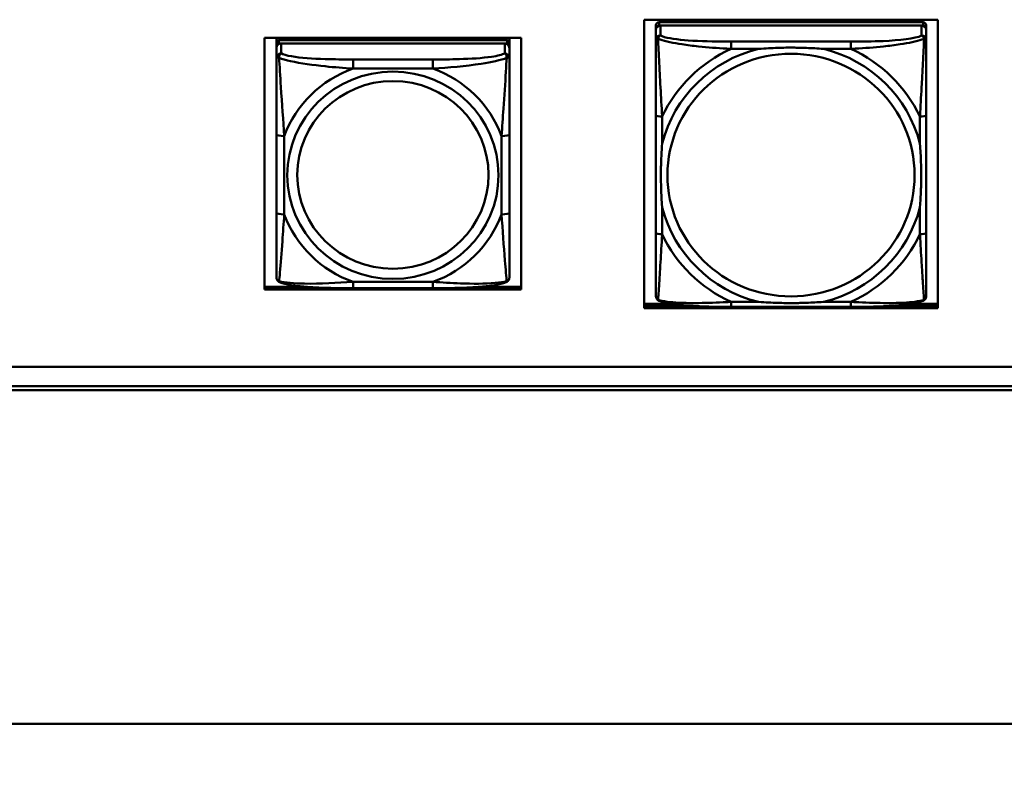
# Model space of a CAD drawing. Header units: inches. Extents: x 7.7 to 68.4, y -5.1 to 39.9.
# Tile 109 of 172: x 55.4 to 57.9, y 7.2 to 9.1. Entities that reach past the tile are written whole.
import ezdxf

# ---------------------------------------------------------------- set-up
doc = ezdxf.new("R2010")
doc.units = ezdxf.units.IN
doc.header["$MEASUREMENT"] = 0
for name, color, linetype, lineweight in [('Dimensions(ROSSANSI)', 7, 'Continuous', 25), ('Visible Edges(ROSSANSI)', 7, 'Continuous', 50), ('Visible Tangent Edges(ROSSANSI)', 7, 'Continuous', 50)]:
    doc.layers.add(name, color=color, linetype=linetype, lineweight=lineweight)
doc.styles.add('DEFAULT-ROSSANSI', font='arial.ttf')
doc.dimstyles.new('DEFAULT-ROSSANSI', dxfattribs={"dimtxt": 1, "dimasz": 0.098425, "dimexe": 0.125, "dimexo": 0.0625, "dimgap": 0.031496, "dimtad": 0, "dimtih": 1, "dimtoh": 1, "dimrnd": 1e-08, "dimzin": 0, "dimdsep": 46, "dimtxsty": 'DEFAULT-ROSSANSI', "dimcen": 0.09, "dimdle": 0.393701, "dimclrd": 7, "dimclre": 7, "dimclrt": 179, "dimadec": 0, "dimazin": 0, "dimtfac": 1, "dimtofl": 0, "dimtmove": 0, "dimatfit": 3, "dimfxl": 1, "dimtolj": 1, "dimtzin": 0, "dimlwd": 25, "dimlwe": 25, "dimarcsym": 0})

# ---------------------------------------------------------------- blocks, each defined once
blk = doc.blocks.new('*D4')
at = {"layer": 'Defpoints', "color": 0}
for p in [(39.3392, 7.5198), (62.7592, 7.5198), (62.7592, 4.5276)]:
    blk.add_point(p, dxfattribs=at)
at = {"layer": 'Dimensions(ROSSANSI)', "color": 7, "lineweight": 25}
for p, q in [((39.3392, 7.4573), (39.3392, 4.4026)), ((62.7592, 7.4573), (62.7592, 4.4026)), ((39.4376, 4.5276), (48.6667, 4.5276)), ((62.6608, 4.5276), (56.7543, 4.5276))]:
    blk.add_line(p, q, dxfattribs=at)
at = {"layer": 'Dimensions(ROSSANSI)', "color": 7}
for points in [[(39.4376, 4.544), (39.4376, 4.5112), (39.3392, 4.5276)], [(62.6608, 4.544), (62.6608, 4.5112), (62.7592, 4.5276)]]:
    blk.add_solid(points, dxfattribs=at)
at = {"layer": 'Dimensions(ROSSANSI)', "color": 179, "lineweight": 25, "insert": (48.6982, 5.1685), "char_height": 1, "attachment_point": 1, "style": 'DEFAULT-ROSSANSI'}
blk.add_mtext('\\A1;23.42 [594.9]', dxfattribs=at)

msp = doc.modelspace()

# ---------------------------------------------------------------- linework, layer by layer
at = {"layer": 'Visible Edges(ROSSANSI)'}
for p, q in [((56.9837, 8.3762), (56.9837, 9.1077)), ((56.9837, 9.1077), (57.7287, 9.1077)), ((57.0137, 9.0937), (57.0137, 9.0855)), ((57.6909, 9.1015), (57.0216, 9.1015)), ((57.0216, 9.0932), (57.6909, 9.0932)), ((57.6869, 9.0932), (57.0255, 9.0932)), ((57.0609, 9.1015), (57.0609, 9.1077)), ((57.6515, 9.1077), (57.6515, 9.1015)), ((57.6987, 9.0855), (57.6987, 9.0937)), ((57.7287, 9.1077), (57.7287, 8.3762)), ((57.0137, 8.4284), (57.0137, 9.0855)), ((57.0137, 9.0816), (57.0137, 9.0557)), ((57.6987, 9.0855), (57.6987, 9.0816)), ((57.6987, 9.0557), (57.6987, 9.0816)), ((56.0215, 8.4231), (56.0215, 9.0618)), ((56.0215, 9.0618), (56.672, 9.0618)), ((56.0515, 9.0497), (56.0515, 9.0618)), ((56.0515, 9.0497), (56.0515, 9.0415)), ((56.0515, 9.0357), (56.0515, 9.0415)), ((56.6361, 9.0555), (56.0574, 9.0555)), ((56.0574, 9.0473), (56.6361, 9.0473)), ((56.6302, 9.0473), (56.0633, 9.0473)), ((56.0781, 9.0555), (56.0781, 9.0618)), ((56.0818, 9.0555), (56.0787, 9.0618)), ((56.6148, 9.0618), (56.6117, 9.0555)), ((56.6155, 9.0618), (56.6155, 9.0555)), ((56.642, 9.0618), (56.642, 9.0497)), ((56.642, 9.0415), (56.642, 9.0497)), ((56.642, 9.0415), (56.642, 9.0357)), ((56.672, 9.0618), (56.672, 8.4231)), ((56.0515, 9.0357), (56.0515, 9.0108)), ((56.642, 9.0108), (56.642, 9.0357)), ((57.0137, 8.865), (57.0137, 8.5666)), ((57.6987, 8.5666), (57.6987, 8.865)), ((56.0515, 8.8163), (56.0515, 8.6177)), ((56.642, 8.6177), (56.642, 8.8163)), ((56.0215, 8.4299), (56.1301, 8.4299)), ((56.0215, 8.4291), (56.1413, 8.4291)), ((56.672, 8.4231), (56.0215, 8.4231)), ((56.4479, 8.4267), (56.2456, 8.4267)), ((56.5523, 8.4291), (56.672, 8.4291)), ((56.5634, 8.4299), (56.672, 8.4299)), ((56.9837, 8.3869), (57.0535, 8.3869)), ((56.9837, 8.3823), (57.0961, 8.3823)), ((57.7287, 8.3762), (56.9837, 8.3762)), ((57.5082, 8.3792), (57.2043, 8.3792)), ((57.6164, 8.3823), (57.7287, 8.3823)), ((57.6589, 8.3869), (57.7287, 8.3869)), ((52.9245, 8.2269), (61.7381, 8.2269)), ((61.7381, 8.1782), (52.9745, 8.1782)), ((61.7381, 8.1683), (52.9745, 8.1683)), ((39.541, 7.3217), (62.5574, 7.3217))]:
    msp.add_line(p, q, dxfattribs=at)
for centre, major_axis, start_param, end_param in [((57.0216, 9.0937), (-0.00787, 0), 4.712389, 6.283185), ((57.0216, 9.0855), (-0.00787, 0), 4.712389, 6.283185), ((57.0255, 9.0816), (-0.0118, 0), 4.712389, 6.283185), ((57.6869, 9.0816), (0.0118, 0), 0, 1.570796), ((57.6909, 9.0937), (0.00787, 0), 0, 1.570796), ((57.6909, 9.0855), (0.00787, 0), 0, 1.570796), ((56.0574, 9.0497), (-0.00591, 0), 4.712389, 6.283185), ((56.0574, 9.0415), (-0.00591, 0), 4.712389, 6.283185), ((56.0633, 9.0357), (-0.0118, 0), 4.712389, 6.283185), ((56.6302, 9.0357), (0.0118, 0), 0, 1.570796), ((56.6361, 9.0497), (0.00591, 0), 0, 1.570796), ((56.6361, 9.0415), (0.00591, 0), 0, 1.570796), ((57.0216, 8.4284), (-0.00787, 0), 0, 0.047273)]:
    msp.add_ellipse(centre, major_axis=major_axis, ratio=0.981793, start_param=start_param, end_param=end_param, dxfattribs=at)
for points, knots in [([(57.0137, 9.0557), (57.0137, 9.0336), (57.0137, 8.9884), (57.0137, 8.9467), (57.0137, 8.9194), (57.0137, 8.8917), (57.0137, 8.865)], [-0.5252205, -0.5252205, -0.5252205, -0.5252205, -0.20743, -0.20743, -0.20743, 0, 0, 0, 0]), ([(57.6987, 8.865), (57.6987, 8.8685), (57.6987, 8.872), (57.6987, 8.8756), (57.6987, 8.9083), (57.6987, 8.9421), (57.6987, 8.9747), (57.6987, 9.0032), (57.6987, 9.0317), (57.6987, 9.0497), (57.6987, 9.0519), (57.6987, 9.0539), (57.6987, 9.0557)], [0, 0, 0, 0, 0.0272471, 0.0272471, 0.0272471, 0.2790553, 0.2790553, 0.2790553, 0.4988354, 0.4988354, 0.4988354, 0.5252205, 0.5252205, 0.5252205, 0.5252205]), ([(57.2735, 9.0336), (57.2739, 9.0337), (57.2743, 9.0337), (57.2909, 9.0349), (57.3069, 9.0358), (57.3299, 9.0365), (57.3366, 9.0367), (57.3457, 9.0368), (57.3482, 9.0368), (57.3523, 9.0368), (57.3539, 9.0368), (57.357, 9.0368), (57.3586, 9.0368), (57.3621, 9.0368), (57.3642, 9.0368), (57.3704, 9.0367), (57.3745, 9.0367), (57.3842, 9.0365), (57.3898, 9.0363), (57.4096, 9.0356), (57.4236, 9.0348), (57.4381, 9.0337), (57.4385, 9.0337), (57.439, 9.0336)], [-0.416114, -0.416114, -0.416114, -0.416114, -0.4127691, -0.4127691, -0.2896446, -0.2896446, -0.2388934, -0.2388934, -0.2201881, -0.2201881, -0.2080204, -0.2080204, -0.196499, -0.196499, -0.1809939, -0.1809939, -0.149741, -0.149741, -0.1073162, -0.1073162, 0, 0, 0.0033356, 0.0033356, 0.0033356, 0.0033356]), ([(56.0515, 9.0108), (56.0515, 9.0017), (56.0515, 8.9864), (56.0515, 8.9692), (56.0515, 8.9428), (56.0515, 8.9125), (56.0515, 8.8831), (56.0515, 8.8607), (56.0515, 8.8383), (56.0515, 8.8163)], [-0.7968224, -0.7968224, -0.7968224, -0.7968224, -0.6514613, -0.6514613, -0.6514613, -0.427691, -0.427691, -0.427691, -0.2569517, -0.2569517, -0.2569517, -0.2569517]), ([(56.642, 8.8163), (56.642, 8.8395), (56.642, 8.8633), (56.642, 8.8869), (56.642, 8.918), (56.642, 8.9503), (56.642, 8.9771), (56.642, 8.991), (56.642, 9.003), (56.642, 9.0108)], [0.2569537, 0.2569537, 0.2569537, 0.2569537, 0.4371919, 0.4371919, 0.4371919, 0.6739428, 0.6739428, 0.6739428, 0.7963818, 0.7963818, 0.7963818, 0.7963818]), ([(57.0295, 8.6316), (57.0294, 8.632), (57.0294, 8.6324), (57.0281, 8.6486), (57.0273, 8.6644), (57.0266, 8.687), (57.0264, 8.6936), (57.0263, 8.7026), (57.0263, 8.705), (57.0263, 8.709), (57.0263, 8.7106), (57.0263, 8.7137), (57.0263, 8.7152), (57.0263, 8.7187), (57.0263, 8.7207), (57.0264, 8.7268), (57.0264, 8.7308), (57.0266, 8.7403), (57.0268, 8.7458), (57.0275, 8.7652), (57.0283, 8.779), (57.0294, 8.7932), (57.0294, 8.7936), (57.0295, 8.7941)], [-0.416114, -0.416114, -0.416114, -0.416114, -0.4127691, -0.4127691, -0.2896446, -0.2896446, -0.2388934, -0.2388934, -0.2201881, -0.2201881, -0.2080204, -0.2080204, -0.196499, -0.196499, -0.1809939, -0.1809939, -0.149741, -0.149741, -0.1073162, -0.1073162, 0, 0, 0.0033356, 0.0033356, 0.0033356, 0.0033356]), ([(57.683, 8.7941), (57.683, 8.7936), (57.6831, 8.7932), (57.6843, 8.777), (57.6852, 8.7613), (57.6859, 8.7387), (57.686, 8.7322), (57.6861, 8.7232), (57.6861, 8.7207), (57.6862, 8.7167), (57.6862, 8.7152), (57.6862, 8.7121), (57.6862, 8.7106), (57.6862, 8.7071), (57.6861, 8.7051), (57.6861, 8.699), (57.686, 8.695), (57.6858, 8.6854), (57.6857, 8.6799), (57.6849, 8.6605), (57.6841, 8.6467), (57.6831, 8.6324), (57.683, 8.632), (57.683, 8.6316)], [-0.416114, -0.416114, -0.416114, -0.416114, -0.4127691, -0.4127691, -0.2896446, -0.2896446, -0.2388934, -0.2388934, -0.2201881, -0.2201881, -0.2080204, -0.2080204, -0.196499, -0.196499, -0.1809939, -0.1809939, -0.149741, -0.149741, -0.1073162, -0.1073162, 0, 0, 0.0033356, 0.0033356, 0.0033356, 0.0033356]), ([(56.0515, 8.6177), (56.0515, 8.5945), (56.0515, 8.5711), (56.0515, 8.5489), (56.0515, 8.5197), (56.0515, 8.4914), (56.0515, 8.4726), (56.0515, 8.4628), (56.0515, 8.456), (56.0515, 8.4542)], [0.2569537, 0.2569537, 0.2569537, 0.2569537, 0.4371919, 0.4371919, 0.4371919, 0.6739428, 0.6739428, 0.6739428, 0.7963818, 0.7963818, 0.7963818, 0.7963818]), ([(56.642, 8.4542), (56.642, 8.4563), (56.642, 8.4656), (56.642, 8.4783), (56.642, 8.4979), (56.642, 8.5248), (56.642, 8.5525), (56.642, 8.5736), (56.642, 8.5957), (56.642, 8.6177)], [-0.7968224, -0.7968224, -0.7968224, -0.7968224, -0.6514613, -0.6514613, -0.6514613, -0.427691, -0.427691, -0.427691, -0.2569517, -0.2569517, -0.2569517, -0.2569517]), ([(57.0137, 8.5666), (57.0137, 8.5399), (57.0137, 8.5129), (57.0137, 8.488), (57.0137, 8.45), (57.0137, 8.4135), (57.0137, 8.4063)], [3.9382945, 3.9382945, 3.9382945, 3.9382945, 4.1457245, 4.1457245, 4.1457245, 4.463515, 4.463515, 4.463515, 4.463515]), ([(57.6987, 8.4063), (57.6987, 8.4135), (57.6987, 8.45), (57.6987, 8.488), (57.6987, 8.5129), (57.6987, 8.5399), (57.6987, 8.5666)], [-0.5252205, -0.5252205, -0.5252205, -0.5252205, -0.20743, -0.20743, -0.20743, 0, 0, 0, 0]), ([(56.0595, 8.4418), (56.0585, 8.4423), (56.0574, 8.4429), (56.0554, 8.4445), (56.0545, 8.4454), (56.0532, 8.4474), (56.0527, 8.4484), (56.052, 8.4503), (56.0518, 8.4511), (56.0515, 8.4528), (56.0515, 8.4535), (56.0515, 8.4542)], [0.02510739, 0.02510739, 0.02510739, 0.02510739, 0.03073999, 0.03073999, 0.03637259, 0.03637259, 0.0420052, 0.0420052, 0.0476378, 0.0476378, 0.0532704, 0.0532704, 0.0532704, 0.0532704]), ([(56.2456, 8.4267), (56.2321, 8.4267), (56.2184, 8.4268), (56.1911, 8.4272), (56.1775, 8.4275), (56.1507, 8.4285), (56.1373, 8.4293), (56.1117, 8.4314), (56.0995, 8.4327), (56.0774, 8.4364), (56.068, 8.4384), (56.0595, 8.4418)], [0.2569517, 0.2569517, 0.2569517, 0.2569517, 0.3597049, 0.3597049, 0.4624581, 0.4624581, 0.5652112, 0.5652112, 0.6679644, 0.6679644, 0.7707176, 0.7707176, 0.7707176, 0.7707176]), ([(56.634, 8.4418), (56.6256, 8.4384), (56.6161, 8.4364), (56.594, 8.4327), (56.5818, 8.4314), (56.5561, 8.4293), (56.5428, 8.4285), (56.516, 8.4275), (56.5024, 8.4272), (56.4751, 8.4268), (56.4614, 8.4267), (56.4479, 8.4267)], [-0.7703505, -0.7703505, -0.7703505, -0.7703505, -0.6676711, -0.6676711, -0.5649918, -0.5649918, -0.4623124, -0.4623124, -0.3596331, -0.3596331, -0.2569537, -0.2569537, -0.2569537, -0.2569537]), ([(56.634, 8.4418), (56.6351, 8.4423), (56.6361, 8.4429), (56.6381, 8.4445), (56.639, 8.4454), (56.6403, 8.4474), (56.6408, 8.4484), (56.6415, 8.4503), (56.6417, 8.4511), (56.642, 8.4528), (56.642, 8.4535), (56.642, 8.4542)], [0.02510739, 0.02510739, 0.02510739, 0.02510739, 0.03073999, 0.03073999, 0.03637259, 0.03637259, 0.0420052, 0.0420052, 0.0476378, 0.0476378, 0.0532704, 0.0532704, 0.0532704, 0.0532704]), ([(57.0213, 8.3948), (57.0205, 8.3952), (57.0196, 8.3956), (57.018, 8.3969), (57.0172, 8.3976), (57.0158, 8.3993), (57.0153, 8.4002), (57.0144, 8.402), (57.0141, 8.403), (57.0138, 8.4047), (57.0137, 8.4056), (57.0137, 8.4063)], [0.01269176, 0.01269176, 0.01269176, 0.01269176, 0.01540807, 0.01540807, 0.01812438, 0.01812438, 0.02084069, 0.02084069, 0.023557, 0.023557, 0.02627331, 0.02627331, 0.02627331, 0.02627331]), ([(57.2043, 8.3792), (57.1907, 8.3792), (57.177, 8.3793), (57.1498, 8.3798), (57.1362, 8.3802), (57.1096, 8.3814), (57.0965, 8.3822), (57.0714, 8.3844), (57.0594, 8.3858), (57.0435, 8.3886), (57.0385, 8.3896), (57.0293, 8.3919), (57.0251, 8.3932), (57.0213, 8.3948)], [0, 0, 0, 0, 0.1025119, 0.1025119, 0.2050238, 0.2050238, 0.3075357, 0.3075357, 0.4100476, 0.4100476, 0.4613035, 0.4613035, 0.5125594, 0.5125594, 0.5125594, 0.5125594]), ([(57.439, 8.392), (57.4385, 8.392), (57.4381, 8.3919), (57.4236, 8.3909), (57.4096, 8.3901), (57.3898, 8.3894), (57.3842, 8.3893), (57.3745, 8.3891), (57.3704, 8.389), (57.3642, 8.389), (57.3621, 8.389), (57.3586, 8.3889), (57.357, 8.3889), (57.3539, 8.3889), (57.3523, 8.389), (57.3482, 8.389), (57.3457, 8.389), (57.3366, 8.3891), (57.3299, 8.3892), (57.3069, 8.3899), (57.2909, 8.3907), (57.2743, 8.3919), (57.2739, 8.392), (57.2735, 8.392)], [-0.4149464, -0.4149464, -0.4149464, -0.4149464, -0.41162, -0.41162, -0.3046026, -0.3046026, -0.2622958, -0.2622958, -0.23113, -0.23113, -0.215668, -0.215668, -0.2041787, -0.2041787, -0.1920448, -0.1920448, -0.1733916, -0.1733916, -0.1227817, -0.1227817, 0, 0, 0.0033356, 0.0033356, 0.0033356, 0.0033356]), ([(57.6912, 8.3948), (57.6873, 8.3932), (57.6832, 8.3919), (57.6741, 8.3896), (57.6693, 8.3886), (57.6536, 8.3859), (57.6417, 8.3845), (57.6166, 8.3822), (57.6036, 8.3814), (57.577, 8.3802), (57.5634, 8.3798), (57.5361, 8.3793), (57.5224, 8.3793), (57.5087, 8.3792), (57.5084, 8.3792), (57.5082, 8.3792)], [-4.4508539, -4.4508539, -4.4508539, -4.4508539, -4.399598, -4.399598, -4.3501107, -4.3501107, -4.2475988, -4.2475988, -4.1450869, -4.1450869, -4.0425751, -4.0425751, -3.9400632, -3.9400632, -3.9382945, -3.9382945, -3.9382945, -3.9382945]), ([(57.6912, 8.3948), (57.692, 8.3952), (57.6928, 8.3956), (57.6945, 8.3969), (57.6953, 8.3976), (57.6966, 8.3993), (57.6972, 8.4002), (57.698, 8.402), (57.6983, 8.403), (57.6987, 8.4047), (57.6987, 8.4056), (57.6987, 8.4063)], [0.01269176, 0.01269176, 0.01269176, 0.01269176, 0.01540807, 0.01540807, 0.01812438, 0.01812438, 0.02084069, 0.02084069, 0.023557, 0.023557, 0.02627331, 0.02627331, 0.02627331, 0.02627331])]:
    msp.add_open_spline(points, degree=3, knots=knots, dxfattribs=at)
at = {"layer": 'Visible Tangent Edges(ROSSANSI)'}
for p, q in [((57.0216, 9.0932), (57.0216, 9.1015)), ((57.0255, 9.0673), (57.0255, 9.0932)), ((57.6869, 9.0932), (57.6869, 9.0673)), ((57.6909, 9.1015), (57.6909, 9.0932)), ((56.0574, 9.0473), (56.0574, 9.0555)), ((56.0633, 9.0224), (56.0633, 9.0473)), ((56.6302, 9.0473), (56.6302, 9.0224)), ((56.6361, 9.0555), (56.6361, 9.0473)), ((57.2043, 9.0521), (57.2043, 9.0336)), ((57.5082, 9.0521), (57.2043, 9.0521)), ((57.5082, 9.0521), (57.5082, 9.0336)), ((57.2043, 9.0336), (57.2735, 9.0336)), ((57.439, 9.0336), (57.5082, 9.0336)), ((56.2456, 9.0069), (56.2456, 8.9838)), ((56.4479, 9.0069), (56.2456, 9.0069)), ((56.4479, 9.0069), (56.4479, 8.9838)), ((56.2456, 8.9838), (56.4479, 8.9838)), ((57.0295, 8.7941), (57.0295, 8.862)), ((57.683, 8.862), (57.683, 8.7941)), ((56.0712, 8.6139), (56.0712, 8.8126)), ((56.6223, 8.8126), (56.6223, 8.6139)), ((57.0295, 8.5636), (57.0295, 8.6316)), ((57.683, 8.6316), (57.683, 8.5636)), ((56.4479, 8.4427), (56.2456, 8.4427)), ((56.2456, 8.4267), (56.2456, 8.4427)), ((56.4479, 8.4267), (56.4479, 8.4427)), ((57.2043, 8.392), (57.2043, 8.3792)), ((57.2735, 8.392), (57.2043, 8.392)), ((57.5082, 8.392), (57.439, 8.392)), ((57.5082, 8.392), (57.5082, 8.3792))]:
    msp.add_line(p, q, dxfattribs=at)
for centre, major_axis, ratio, start_param, end_param in [((57.0255, 9.0557), (-0.0118, 0), 0.981793, 4.712389, 6.283185), ((57.6869, 9.0557), (0.0118, 0), 0.981793, 0, 1.570796), ((56.0633, 9.0108), (-0.0118, 0), 0.981793, 4.712389, 6.283185), ((56.6302, 9.0108), (0.0118, 0), 0.981793, 0, 1.570796), ((57.3562, 8.7128), (-0.3371, 0), 0.981793, 4.960405, 6.035169), ((57.3562, 8.7128), (-0.3604, 0), 0.981793, 5.147686, 5.847888), ((57.3562, 8.7128), (0.3371, 0), 0.981793, 0.248016, 1.32278), ((57.3562, 8.7128), (-0.3604, 0), 0.981793, 3.57689, 4.277092), ((56.3468, 8.7132), (-0.2936, 0), 0.981793, 5.064156, 5.931419), ((56.3468, 8.7132), (0.2936, 0), 0.981793, 0.351767, 1.21903), ((57.0295, 8.865), (-0.0157, 0), 0.189952, 0, 1.570796), ((57.683, 8.865), (0.0157, 0), 0.189952, 4.712389, 6.283185), ((56.0712, 8.8163), (-0.0197, 0), 0.189952, 0, 1.570796), ((56.6223, 8.8163), (0.0197, 0), 0.189952, 4.712389, 6.283185), ((56.0712, 8.6177), (-0.0197, 0), 0.189952, 0, 1.570796), ((56.3468, 8.7132), (-0.2936, 0), 0.981793, 0.351767, 1.21903), ((56.3468, 8.7132), (0.2936, 0), 0.981793, 5.064156, 5.931419), ((56.6223, 8.6177), (0.0197, 0), 0.189952, 4.712389, 6.283185), ((57.3562, 8.7128), (-0.3371, 0), 0.981793, 0.248016, 1.32278), ((57.3562, 8.7128), (0.3371, 0), 0.981793, 4.960405, 6.035169), ((57.0295, 8.5666), (-0.0157, 0), 0.189952, 0, 1.570796), ((57.3562, 8.7128), (0.3604, 0), 0.981793, 3.57689, 4.277092), ((57.3562, 8.7128), (0.3604, 0), 0.981793, 5.147686, 5.847888), ((57.683, 8.5666), (0.0157, 0), 0.189952, 4.712389, 6.283185)]:
    msp.add_ellipse(centre, major_axis=major_axis, ratio=ratio, start_param=start_param, end_param=end_param, dxfattribs=at)
for centre, major_axis in [((57.3562, 8.7135), (-0.3133, 0)), ((56.3468, 8.7132), (-0.2678, 0)), ((56.3468, 8.714), (-0.2424, 0))]:
    msp.add_ellipse(centre, major_axis=major_axis, ratio=0.981793, dxfattribs=at)
for points, knots in [([(57.019, 9.0594), (57.0192, 9.0601), (57.0194, 9.0608), (57.0199, 9.0622), (57.0202, 9.0629), (57.0209, 9.0638), (57.0211, 9.0642), (57.0215, 9.0647), (57.0217, 9.0649), (57.022, 9.0653), (57.0223, 9.0655), (57.0229, 9.0661), (57.0234, 9.0664), (57.0243, 9.0669), (57.0249, 9.0671), (57.0255, 9.0673)], [-0.00012419, -0.00012419, -0.00012419, -0.00012419, 0.00449537, 0.00449537, 0.00977487, 0.00977487, 0.01307456, 0.01307456, 0.0147244, 0.0147244, 0.01736415, 0.01736415, 0.02158775, 0.02158775, 0.02627331, 0.02627331, 0.02627331, 0.02627331]), ([(57.2043, 9.0521), (57.2007, 9.0521), (57.1971, 9.0521), (57.1935, 9.0521), (57.1603, 9.0522), (57.1266, 9.0529), (57.0957, 9.0552), (57.0688, 9.0572), (57.0432, 9.0606), (57.0298, 9.0655), (57.0282, 9.0661), (57.0268, 9.0667), (57.0255, 9.0673)], [0, 0, 0, 0, 0.0272471, 0.0272471, 0.0272471, 0.2790553, 0.2790553, 0.2790553, 0.4988354, 0.4988354, 0.4988354, 0.5252205, 0.5252205, 0.5252205, 0.5252205]), ([(57.6869, 9.0673), (57.672, 9.0598), (57.6304, 9.0555), (57.5898, 9.0536), (57.5633, 9.0524), (57.5354, 9.0521), (57.5082, 9.0521)], [-0.5252205, -0.5252205, -0.5252205, -0.5252205, -0.20743, -0.20743, -0.20743, 0, 0, 0, 0]), ([(57.6869, 9.0673), (57.6875, 9.0671), (57.6881, 9.0669), (57.6891, 9.0664), (57.6895, 9.0661), (57.6902, 9.0655), (57.6904, 9.0653), (57.6908, 9.0649), (57.6909, 9.0647), (57.6913, 9.0642), (57.6916, 9.0638), (57.6922, 9.0629), (57.6925, 9.0622), (57.6931, 9.0608), (57.6933, 9.0601), (57.6935, 9.0594)], [-0.02627331, -0.02627331, -0.02627331, -0.02627331, -0.02158775, -0.02158775, -0.01736415, -0.01736415, -0.0147244, -0.0147244, -0.01307456, -0.01307456, -0.00977487, -0.00977487, -0.00449537, -0.00449537, 0.00012419, 0.00012419, 0.00012419, 0.00012419]), ([(57.0137, 9.0557), (57.0137, 9.0561), (57.0138, 9.0565), (57.014, 9.0572), (57.0142, 9.0575), (57.0145, 9.0579), (57.0147, 9.058), (57.0149, 9.0583), (57.015, 9.0583), (57.0154, 9.0586), (57.0156, 9.0587), (57.0163, 9.059), (57.0168, 9.0591), (57.0179, 9.0593), (57.0184, 9.0594), (57.019, 9.0594)], [-0.02627331, -0.02627331, -0.02627331, -0.02627331, -0.02158775, -0.02158775, -0.01736415, -0.01736415, -0.0147244, -0.0147244, -0.01307456, -0.01307456, -0.00977487, -0.00977487, -0.00449537, -0.00449537, 0.00012419, 0.00012419, 0.00012419, 0.00012419]), ([(57.0295, 8.862), (57.0293, 8.8657), (57.029, 8.8694), (57.0275, 8.8964), (57.0261, 8.9206), (57.0239, 8.9595), (57.0231, 8.9742), (57.0211, 9.0121), (57.02, 9.0349), (57.0192, 9.0547), (57.0191, 9.0571), (57.019, 9.0594)], [0, 0, 0, 0, 0.0278591, 0.0278591, 0.201273, 0.201273, 0.3066357, 0.3066357, 0.475216, 0.475216, 0.5007189, 0.5007189, 0.5007189, 0.5007189]), ([(57.019, 9.0594), (57.0207, 9.0587), (57.0225, 9.058), (57.038, 9.0525), (57.0581, 9.0485), (57.0933, 9.0432), (57.1074, 9.0414), (57.1452, 9.0375), (57.1694, 9.0357), (57.1967, 9.0341), (57.2005, 9.0338), (57.2043, 9.0336)], [-0.5007189, -0.5007189, -0.5007189, -0.5007189, -0.475216, -0.475216, -0.3066357, -0.3066357, -0.201273, -0.201273, -0.0278591, -0.0278591, 0, 0, 0, 0]), ([(57.5082, 9.0336), (57.5119, 9.0338), (57.5157, 9.0341), (57.5431, 9.0357), (57.5672, 9.0375), (57.6051, 9.0414), (57.6191, 9.0432), (57.6544, 9.0485), (57.6745, 9.0525), (57.6899, 9.058), (57.6918, 9.0587), (57.6935, 9.0594)], [0, 0, 0, 0, 0.0278591, 0.0278591, 0.201273, 0.201273, 0.3066357, 0.3066357, 0.475216, 0.475216, 0.5007189, 0.5007189, 0.5007189, 0.5007189]), ([(57.6935, 9.0594), (57.6934, 9.0571), (57.6933, 9.0547), (57.6925, 9.0349), (57.6914, 9.0121), (57.6894, 8.9742), (57.6886, 8.9595), (57.6864, 8.9206), (57.6849, 8.8964), (57.6834, 8.8694), (57.6832, 8.8657), (57.683, 8.862)], [-0.5007189, -0.5007189, -0.5007189, -0.5007189, -0.475216, -0.475216, -0.3066357, -0.3066357, -0.201273, -0.201273, -0.0278591, -0.0278591, 0, 0, 0, 0]), ([(57.6935, 9.0594), (57.694, 9.0594), (57.6946, 9.0593), (57.6956, 9.0591), (57.6961, 9.059), (57.6968, 9.0587), (57.6971, 9.0586), (57.6974, 9.0583), (57.6975, 9.0583), (57.6978, 9.058), (57.6979, 9.0579), (57.6983, 9.0575), (57.6984, 9.0572), (57.6987, 9.0565), (57.6987, 9.0561), (57.6987, 9.0557)], [-0.00012419, -0.00012419, -0.00012419, -0.00012419, 0.00449537, 0.00449537, 0.00977487, 0.00977487, 0.01307456, 0.01307456, 0.0147244, 0.0147244, 0.01736415, 0.01736415, 0.02158775, 0.02158775, 0.02627331, 0.02627331, 0.02627331, 0.02627331]), ([(56.0583, 9.0108), (56.0583, 9.0119), (56.0584, 9.013), (56.0586, 9.015), (56.0588, 9.016), (56.0592, 9.0174), (56.0594, 9.0179), (56.0598, 9.0186), (56.0599, 9.0189), (56.0602, 9.0194), (56.0604, 9.0198), (56.061, 9.0205), (56.0614, 9.021), (56.0623, 9.0217), (56.0628, 9.0221), (56.0633, 9.0224)], [-0.00023197, -0.00023197, -0.00023197, -0.00023197, 0.00913095, 0.00913095, 0.01983142, 0.01983142, 0.02651922, 0.02651922, 0.02986312, 0.02986312, 0.03521335, 0.03521335, 0.04377373, 0.04377373, 0.0532704, 0.0532704, 0.0532704, 0.0532704]), ([(56.2456, 9.0069), (56.222, 9.0069), (56.198, 9.0071), (56.1746, 9.0078), (56.1439, 9.0088), (56.113, 9.0108), (56.0898, 9.0148), (56.0778, 9.0168), (56.0682, 9.0194), (56.0633, 9.0224)], [0.2569537, 0.2569537, 0.2569537, 0.2569537, 0.4371919, 0.4371919, 0.4371919, 0.6739428, 0.6739428, 0.6739428, 0.7963818, 0.7963818, 0.7963818, 0.7963818]), ([(56.6302, 9.0224), (56.6245, 9.0189), (56.612, 9.0159), (56.5968, 9.0137), (56.5734, 9.0102), (56.5442, 9.0085), (56.5152, 9.0077), (56.493, 9.007), (56.4703, 9.0069), (56.4479, 9.0069)], [-0.7968224, -0.7968224, -0.7968224, -0.7968224, -0.6514613, -0.6514613, -0.6514613, -0.427691, -0.427691, -0.427691, -0.2569517, -0.2569517, -0.2569517, -0.2569517]), ([(56.6302, 9.0224), (56.6308, 9.0221), (56.6313, 9.0217), (56.6321, 9.021), (56.6325, 9.0205), (56.6331, 9.0198), (56.6333, 9.0194), (56.6336, 9.0189), (56.6338, 9.0186), (56.6341, 9.0179), (56.6343, 9.0174), (56.6347, 9.016), (56.6349, 9.015), (56.6352, 9.013), (56.6352, 9.0119), (56.6352, 9.0108)], [-0.0532704, -0.0532704, -0.0532704, -0.0532704, -0.04377373, -0.04377373, -0.03521335, -0.03521335, -0.02986312, -0.02986312, -0.02651922, -0.02651922, -0.01983142, -0.01983142, -0.00913095, -0.00913095, 0.00023197, 0.00023197, 0.00023197, 0.00023197]), ([(56.0515, 9.0108), (56.0515, 9.011), (56.0515, 9.0112), (56.0518, 9.0116), (56.052, 9.0117), (56.0524, 9.0119), (56.0525, 9.0119), (56.0528, 9.0119), (56.053, 9.012), (56.0534, 9.012), (56.0537, 9.012), (56.0546, 9.0119), (56.0553, 9.0117), (56.0567, 9.0114), (56.0575, 9.0111), (56.0583, 9.0108)], [-0.0532704, -0.0532704, -0.0532704, -0.0532704, -0.04377373, -0.04377373, -0.03521335, -0.03521335, -0.02986312, -0.02986312, -0.02651922, -0.02651922, -0.01983142, -0.01983142, -0.00913095, -0.00913095, 0.00023197, 0.00023197, 0.00023197, 0.00023197]), ([(56.0583, 9.0108), (56.066, 9.0079), (56.076, 9.005), (56.113, 8.9969), (56.1448, 8.9926), (56.199, 8.987), (56.2222, 8.9851), (56.2456, 8.9838)], [-0.7478145, -0.7478145, -0.7478145, -0.7478145, -0.6493253, -0.6493253, -0.427691, -0.427691, -0.2569537, -0.2569537, -0.2569537, -0.2569537]), ([(56.0712, 8.8126), (56.0688, 8.8523), (56.0655, 8.8944), (56.0609, 8.9644), (56.0593, 8.9919), (56.0583, 9.0108)], [0.2569517, 0.2569517, 0.2569517, 0.2569517, 0.5559983, 0.5559983, 0.7482818, 0.7482818, 0.7482818, 0.7482818]), ([(56.4479, 8.9838), (56.4884, 8.9861), (56.5308, 8.9899), (56.5964, 9), (56.6208, 9.0051), (56.6352, 9.0108)], [0.2569517, 0.2569517, 0.2569517, 0.2569517, 0.5559983, 0.5559983, 0.7482818, 0.7482818, 0.7482818, 0.7482818]), ([(56.6352, 9.0108), (56.6347, 9.0009), (56.634, 8.9888), (56.6316, 8.9467), (56.6293, 8.9135), (56.6254, 8.8585), (56.6238, 8.8354), (56.6223, 8.8126)], [-0.7478145, -0.7478145, -0.7478145, -0.7478145, -0.6493253, -0.6493253, -0.427691, -0.427691, -0.2569537, -0.2569537, -0.2569537, -0.2569537]), ([(56.6352, 9.0108), (56.636, 9.0111), (56.6368, 9.0114), (56.6382, 9.0117), (56.6389, 9.0119), (56.6398, 9.012), (56.6401, 9.012), (56.6405, 9.012), (56.6407, 9.0119), (56.641, 9.0119), (56.6412, 9.0119), (56.6415, 9.0117), (56.6417, 9.0116), (56.642, 9.0112), (56.642, 9.011), (56.642, 9.0108)], [-0.00023197, -0.00023197, -0.00023197, -0.00023197, 0.00913095, 0.00913095, 0.01983142, 0.01983142, 0.02651922, 0.02651922, 0.02986312, 0.02986312, 0.03521335, 0.03521335, 0.04377373, 0.04377373, 0.0532704, 0.0532704, 0.0532704, 0.0532704]), ([(56.0583, 8.4445), (56.0588, 8.4496), (56.0595, 8.4571), (56.062, 8.4878), (56.0642, 8.5169), (56.0681, 8.5684), (56.0698, 8.5909), (56.0712, 8.6139)], [-0.7478145, -0.7478145, -0.7478145, -0.7478145, -0.6493253, -0.6493253, -0.427691, -0.427691, -0.2569537, -0.2569537, -0.2569537, -0.2569537]), ([(56.6223, 8.6139), (56.6247, 8.5742), (56.628, 8.5331), (56.6327, 8.4742), (56.6343, 8.4537), (56.6352, 8.4445)], [0.2569517, 0.2569517, 0.2569517, 0.2569517, 0.5559983, 0.5559983, 0.7482818, 0.7482818, 0.7482818, 0.7482818]), ([(57.019, 8.3972), (57.0191, 8.3983), (57.0192, 8.3994), (57.02, 8.4099), (57.0211, 8.4267), (57.0231, 8.4579), (57.0239, 8.4708), (57.0261, 8.5062), (57.0275, 8.5295), (57.029, 8.5562), (57.0293, 8.5599), (57.0295, 8.5636)], [-4.4390134, -4.4390134, -4.4390134, -4.4390134, -4.4135105, -4.4135105, -4.2449302, -4.2449302, -4.1395675, -4.1395675, -3.9661536, -3.9661536, -3.9382945, -3.9382945, -3.9382945, -3.9382945]), ([(57.683, 8.5636), (57.6832, 8.5599), (57.6834, 8.5562), (57.6849, 8.5295), (57.6864, 8.5062), (57.6886, 8.4708), (57.6894, 8.4579), (57.6914, 8.4267), (57.6925, 8.4099), (57.6933, 8.3994), (57.6934, 8.3983), (57.6935, 8.3972)], [0, 0, 0, 0, 0.0278591, 0.0278591, 0.201273, 0.201273, 0.3066357, 0.3066357, 0.475216, 0.475216, 0.5007189, 0.5007189, 0.5007189, 0.5007189]), ([(56.0583, 8.4445), (56.0575, 8.4448), (56.0567, 8.4451), (56.0553, 8.4459), (56.0546, 8.4464), (56.0537, 8.4474), (56.0534, 8.4478), (56.053, 8.4484), (56.0528, 8.4486), (56.0525, 8.4492), (56.0524, 8.4496), (56.052, 8.4506), (56.0518, 8.4512), (56.0515, 8.4526), (56.0515, 8.4534), (56.0515, 8.4542)], [-0.00023197, -0.00023197, -0.00023197, -0.00023197, 0.00913095, 0.00913095, 0.01983142, 0.01983142, 0.02651922, 0.02651922, 0.02986312, 0.02986312, 0.03521335, 0.03521335, 0.04377373, 0.04377373, 0.0532704, 0.0532704, 0.0532704, 0.0532704]), ([(56.0595, 8.4418), (56.0594, 8.4419), (56.0592, 8.442), (56.0588, 8.4424), (56.0586, 8.4427), (56.0584, 8.4435), (56.0583, 8.444), (56.0583, 8.4445)], [-0.02510739, -0.02510739, -0.02510739, -0.02510739, -0.01983142, -0.01983142, -0.00913095, -0.00913095, 0.00023197, 0.00023197, 0.00023197, 0.00023197]), ([(56.2456, 8.4427), (56.2051, 8.4403), (56.1628, 8.4376), (56.0971, 8.4386), (56.0727, 8.4405), (56.0583, 8.4445)], [0.2569517, 0.2569517, 0.2569517, 0.2569517, 0.5559983, 0.5559983, 0.7482818, 0.7482818, 0.7482818, 0.7482818]), ([(56.6352, 8.4445), (56.6275, 8.4425), (56.6175, 8.4409), (56.5805, 8.4376), (56.5488, 8.4378), (56.4945, 8.4399), (56.4713, 8.4412), (56.4479, 8.4427)], [-0.7478145, -0.7478145, -0.7478145, -0.7478145, -0.6493253, -0.6493253, -0.427691, -0.427691, -0.2569537, -0.2569537, -0.2569537, -0.2569537]), ([(56.6352, 8.4445), (56.6352, 8.444), (56.6352, 8.4435), (56.6349, 8.4427), (56.6347, 8.4424), (56.6343, 8.442), (56.6342, 8.4419), (56.634, 8.4418)], [-0.00023197, -0.00023197, -0.00023197, -0.00023197, 0.00913095, 0.00913095, 0.01983142, 0.01983142, 0.02510739, 0.02510739, 0.02510739, 0.02510739]), ([(56.642, 8.4542), (56.642, 8.4534), (56.642, 8.4526), (56.6417, 8.4512), (56.6415, 8.4506), (56.6412, 8.4496), (56.641, 8.4492), (56.6407, 8.4486), (56.6405, 8.4484), (56.6401, 8.4478), (56.6398, 8.4474), (56.6389, 8.4464), (56.6382, 8.4459), (56.6368, 8.4451), (56.636, 8.4448), (56.6352, 8.4445)], [-0.0532704, -0.0532704, -0.0532704, -0.0532704, -0.04377373, -0.04377373, -0.03521335, -0.03521335, -0.02986312, -0.02986312, -0.02651922, -0.02651922, -0.01983142, -0.01983142, -0.00913095, -0.00913095, 0.00023197, 0.00023197, 0.00023197, 0.00023197]), ([(57.019, 8.3972), (57.0184, 8.3976), (57.0179, 8.3979), (57.0168, 8.3988), (57.0163, 8.3993), (57.0156, 8.4002), (57.0154, 8.4005), (57.015, 8.4011), (57.0149, 8.4013), (57.0147, 8.4018), (57.0145, 8.4021), (57.0142, 8.403), (57.014, 8.4036), (57.0138, 8.4049), (57.0137, 8.4056), (57.0137, 8.4063)], [-0.00012419, -0.00012419, -0.00012419, -0.00012419, 0.00449537, 0.00449537, 0.00977487, 0.00977487, 0.01307456, 0.01307456, 0.0147244, 0.0147244, 0.01736415, 0.01736415, 0.02158775, 0.02158775, 0.02627331, 0.02627331, 0.02627331, 0.02627331]), ([(57.0213, 8.3948), (57.0211, 8.3949), (57.0208, 8.395), (57.0202, 8.3954), (57.0199, 8.3957), (57.0194, 8.3964), (57.0192, 8.3968), (57.019, 8.3972)], [-0.01269176, -0.01269176, -0.01269176, -0.01269176, -0.00977487, -0.00977487, -0.00449537, -0.00449537, 0.00012419, 0.00012419, 0.00012419, 0.00012419]), ([(57.2043, 8.392), (57.2005, 8.3918), (57.1967, 8.3916), (57.1694, 8.3902), (57.1452, 8.3893), (57.1074, 8.3889), (57.0933, 8.389), (57.0581, 8.3904), (57.038, 8.3923), (57.0225, 8.3961), (57.0207, 8.3967), (57.019, 8.3972)], [0, 0, 0, 0, 0.0278591, 0.0278591, 0.201273, 0.201273, 0.3066357, 0.3066357, 0.475216, 0.475216, 0.5007189, 0.5007189, 0.5007189, 0.5007189]), ([(57.6935, 8.3972), (57.6918, 8.3967), (57.6899, 8.3961), (57.6745, 8.3923), (57.6544, 8.3904), (57.6191, 8.389), (57.6051, 8.3889), (57.5672, 8.3893), (57.5431, 8.3902), (57.5157, 8.3916), (57.5119, 8.3918), (57.5082, 8.392)], [-4.4390134, -4.4390134, -4.4390134, -4.4390134, -4.4135105, -4.4135105, -4.2449302, -4.2449302, -4.1395675, -4.1395675, -3.9661536, -3.9661536, -3.9382945, -3.9382945, -3.9382945, -3.9382945]), ([(57.6935, 8.3972), (57.6933, 8.3968), (57.6931, 8.3964), (57.6925, 8.3957), (57.6922, 8.3954), (57.6916, 8.395), (57.6914, 8.3949), (57.6912, 8.3948)], [-0.00012419, -0.00012419, -0.00012419, -0.00012419, 0.00449537, 0.00449537, 0.00977487, 0.00977487, 0.01269176, 0.01269176, 0.01269176, 0.01269176]), ([(57.6987, 8.4063), (57.6987, 8.4056), (57.6987, 8.4049), (57.6984, 8.4036), (57.6983, 8.403), (57.6979, 8.4021), (57.6978, 8.4018), (57.6975, 8.4013), (57.6974, 8.4011), (57.6971, 8.4005), (57.6968, 8.4002), (57.6961, 8.3993), (57.6956, 8.3988), (57.6946, 8.3979), (57.694, 8.3976), (57.6935, 8.3972)], [-0.02627331, -0.02627331, -0.02627331, -0.02627331, -0.02158775, -0.02158775, -0.01736415, -0.01736415, -0.0147244, -0.0147244, -0.01307456, -0.01307456, -0.00977487, -0.00977487, -0.00449537, -0.00449537, 0.00012419, 0.00012419, 0.00012419, 0.00012419])]:
    msp.add_open_spline(points, degree=3, knots=knots, dxfattribs=at)

# ---------------------------------------------------------------- dimensions: what is measured, and where the dimension line sits
at = {"layer": 'Dimensions(ROSSANSI)', "color": 7, "lineweight": 25}
dim = msp.add_linear_dim(base=(62.7592, 4.5276), p1=(39.3392, 7.5198), p2=(62.7592, 7.5198), dimstyle='DEFAULT-ROSSANSI', override={"dimtih": 0, "dimtoh": 0, "dimdec": 2, "dimtp": 0, "dimtm": 0, "dimtdec": 2, "dimatfit": 1}, dxfattribs=at)
dim.commit()
dim.dimension.update_dxf_attribs({"geometry": '*D4', "text_midpoint": (52.7105, 4.5276), "dimtype": 160})

doc.saveas('drawing.dxf')
